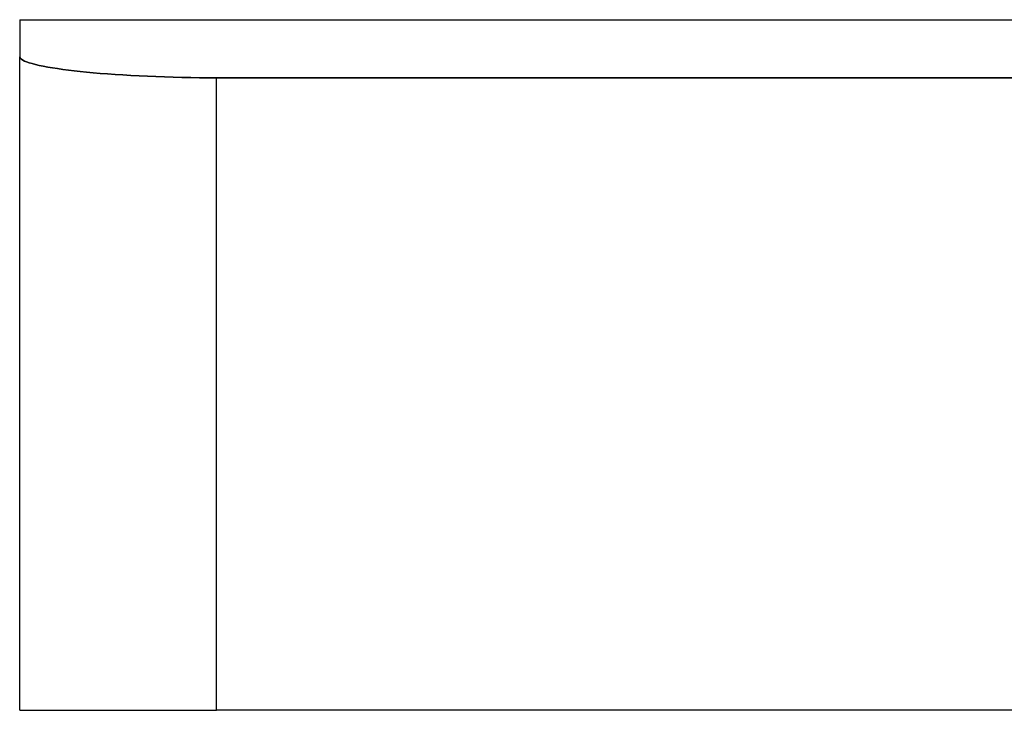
# Model space of a CAD drawing. Header units: millimetres. Extents: x -288 to 288, y -100 to 123.
# Tile 39 of 75: x -68 to 0, y 75 to 123. Entities that reach past the tile are written whole.
import ezdxf

# ---------------------------------------------------------------- set-up
doc = ezdxf.new("R2010")
doc.units = ezdxf.units.MM
doc.layers.add('MAIN-1', color=7, linetype='Continuous')
doc.layers.add('MAIN-2', color=7, linetype='Continuous')

msp = doc.modelspace()

# ---------------------------------------------------------------- linework, layer by layer
at = {"layer": 'MAIN-1'}
for p, q in [((-67.8, 123), (67.8, 123)), ((-67.8, 123), (-67.8, 120.441)), ((-67.8, 120.441), (-67.787, 120.385)), ((-67.8, 75.4), (-67.8, 120.441)), ((-67.787, 120.385), (-67.748, 120.328)), ((-67.748, 120.328), (-67.683, 120.27)), ((-67.683, 120.27), (-67.59, 120.211)), ((-67.59, 120.211), (-67.469, 120.151)), ((-67.469, 120.151), (-67.321, 120.091)), ((-67.321, 120.091), (-67.145, 120.031)), ((-67.145, 120.031), (-66.941, 119.972)), ((-66.941, 119.972), (-66.712, 119.912)), ((-66.712, 119.912), (-66.456, 119.853)), ((-66.456, 119.853), (-66.175, 119.795)), ((-66.175, 119.795), (-65.87, 119.738)), ((-65.87, 119.738), (-65.543, 119.683)), ((-65.543, 119.683), (-65.195, 119.628)), ((-65.195, 119.628), (-64.827, 119.576)), ((-64.827, 119.576), (-64.443, 119.525)), ((-64.443, 119.525), (-64.043, 119.477)), ((-64.043, 119.477), (-63.629, 119.431)), ((-63.629, 119.431), (-63.194, 119.386)), ((-63.194, 119.386), (-62.735, 119.342)), ((-62.735, 119.342), (-62.255, 119.301)), ((-62.255, 119.301), (-61.755, 119.261)), ((-61.755, 119.261), (-61.235, 119.223)), ((-61.235, 119.223), (-60.699, 119.187)), ((-60.699, 119.187), (-60.148, 119.155)), ((-60.148, 119.155), (-59.583, 119.125)), ((-59.583, 119.125), (-59.007, 119.098)), ((-59.007, 119.098), (-58.421, 119.074)), ((-58.421, 119.074), (-57.828, 119.053)), ((-57.828, 119.053), (-57.23, 119.035)), ((-57.23, 119.035), (-56.628, 119.021)), ((-56.628, 119.021), (-56.026, 119.01)), ((-56.026, 119.01), (-55.426, 119.002)), ((-55.426, 119.002), (-54.83, 118.997)), ((-54.83, 118.997), (-54.24, 118.996)), ((-54.24, 118.996), (54.24, 118.996)), ((-54.24, 75.4), (-54.24, 118.996)), ((-67.8, 75.4), (-54.24, 75.4)), ((54.24, 75.4), (-54.24, 75.4))]:
    msp.add_line(p, q, dxfattribs=at)
at = {"layer": 'MAIN-2'}
for p, q in [((-67.787, 120.385), (-67.8, 120.441)), ((-67.748, 120.328), (-67.787, 120.385)), ((-67.683, 120.27), (-67.748, 120.328)), ((-67.59, 120.211), (-67.683, 120.27)), ((-67.469, 120.151), (-67.59, 120.211)), ((-67.321, 120.091), (-67.469, 120.151)), ((-67.145, 120.031), (-67.321, 120.091)), ((-66.941, 119.972), (-67.145, 120.031)), ((-66.712, 119.912), (-66.941, 119.972)), ((-66.456, 119.853), (-66.712, 119.912)), ((-66.175, 119.795), (-66.456, 119.853)), ((-65.87, 119.738), (-66.175, 119.795)), ((-65.543, 119.683), (-65.87, 119.738)), ((-65.195, 119.628), (-65.543, 119.683)), ((-64.827, 119.576), (-65.195, 119.628)), ((-64.443, 119.525), (-64.827, 119.576)), ((-64.043, 119.477), (-64.443, 119.525)), ((-63.629, 119.431), (-64.043, 119.477)), ((-63.194, 119.386), (-63.629, 119.431)), ((-62.735, 119.342), (-63.194, 119.386)), ((-62.255, 119.301), (-62.735, 119.342)), ((-61.755, 119.261), (-62.255, 119.301)), ((-61.235, 119.223), (-61.755, 119.261)), ((-60.699, 119.187), (-61.235, 119.223)), ((-60.148, 119.155), (-60.699, 119.187)), ((-59.583, 119.125), (-60.148, 119.155)), ((-59.007, 119.098), (-59.583, 119.125)), ((-58.421, 119.074), (-59.007, 119.098)), ((-57.828, 119.053), (-58.421, 119.074)), ((-57.23, 119.035), (-57.828, 119.053)), ((-56.628, 119.021), (-57.23, 119.035)), ((-56.026, 119.01), (-56.628, 119.021)), ((-55.426, 119.002), (-56.026, 119.01)), ((-54.83, 118.997), (-55.426, 119.002)), ((-54.24, 118.996), (-54.83, 118.997)), ((54.24, 118.996), (-54.24, 118.996)), ((-54.24, 75.4), (-54.24, 118.996)), ((-67.8, 75.4), (-67.8, 75.4))]:
    msp.add_line(p, q, dxfattribs=at)

doc.saveas('drawing.dxf')
